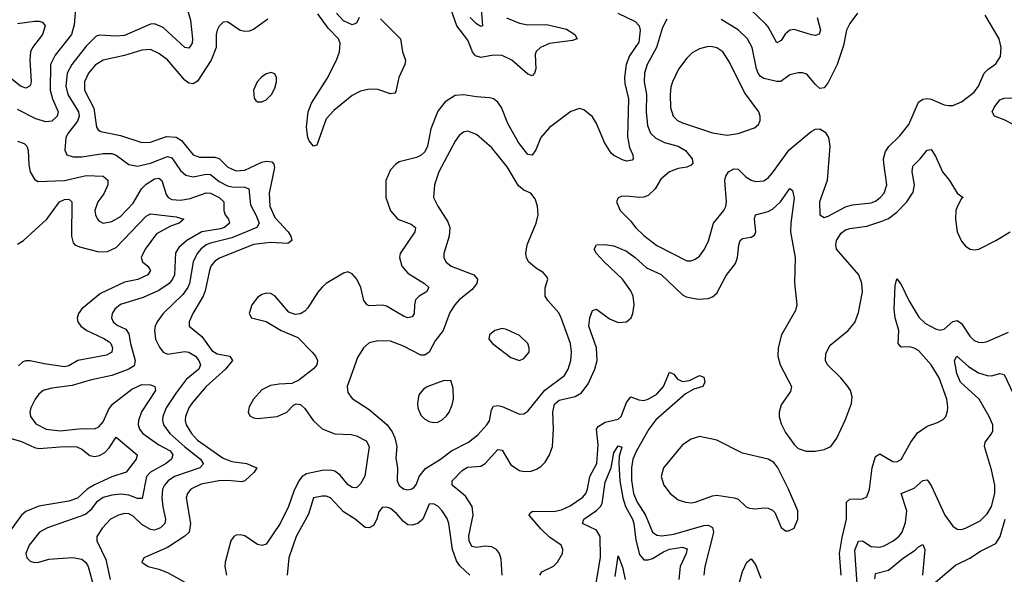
# Model space of a CAD drawing. Header units: inches. Extents: x 1649636 to 1815363, y 506543 to 641975.
# Tile 164 of 256: x 1732241 to 1736830, y 536034 to 538619. Entities that reach past the tile are written whole.
import ezdxf

# ---------------------------------------------------------------- set-up
doc = ezdxf.new("R2010")
doc.units = ezdxf.units.IN
doc.header["$MEASUREMENT"] = 0
doc.layers.add('B7533', color=7, linetype='Continuous')

msp = doc.modelspace()

# ---------------------------------------------------------------- linework, layer by layer
at = {"layer": 'B7533', "color": 5}
for points, elevation in [([(1732236.3, 538690), (1732285.7, 538685.7), (1732390, 538698.9), (1732450, 538698), (1732478, 538690), (1732496.8, 538670), (1732500.1, 538650), (1732495.5, 538595.5), (1732482.7, 538550), (1732405.5, 538454.5), (1732383.9, 538410), (1732383, 538290), (1732393.4, 538250), (1732420.1, 538190), (1732415.3, 538170), (1732390, 538146.8), (1732362.5, 538142.5), (1732316.7, 538156.7), (1732230, 538200.5)], 340), ([(1733022.2, 538670), (1733036.5, 538616.5), (1733045.9, 538530), (1733045.2, 538510), (1733030, 538485.8), (1733010, 538489), (1732910, 538583), (1732870, 538599.2), (1732850, 538598.6), (1732730, 538546), (1732690, 538541.7), (1732612.2, 538547.8), (1732597.5, 538542.5), (1732550, 538496.1), (1732483.3, 538410), (1732462.9, 538370), (1732455.4, 538310), (1732465.5, 538270), (1732515.6, 538190), (1732518.3, 538170), (1732510, 538145.7), (1732466.9, 538090), (1732456.6, 538070), (1732451.2, 538011.2), (1732461.3, 537990), (1732490, 537980.6), (1732530, 537980.1), (1732630, 537994.7), (1732670, 537995), (1732690, 537987.3), (1732750, 537944.6), (1732790, 537936.4), (1732850, 537950.5), (1732930, 537981.4), (1732950, 537976), (1732990, 537916.8), (1733015.2, 537895.2), (1733050, 537886.7), (1733110, 537899), (1733130, 537897.9), (1733170, 537864.7), (1733210, 537844.6), (1733230, 537839.7), (1733290, 537839), (1733308.4, 537830), (1733316, 537756), (1733341.4, 537710), (1733356.8, 537670), (1733346.2, 537650), (1733230, 537602.2), (1733130, 537578.1), (1733110, 537569.1), (1733085.6, 537550), (1733068.8, 537530), (1733049.7, 537490), (1733032.3, 537390), (1733024.3, 537370), (1733001.1, 537338.9), (1732910.1, 537249.9), (1732881.4, 537210), (1732872.6, 537190), (1732869.4, 537170), (1732873.4, 537130), (1732892.3, 537092.3), (1732909.6, 537069.6), (1732930, 537059.2), (1733010, 537071.8), (1733030, 537069.5), (1733059.8, 537050), (1733075.1, 537030), (1733083, 537010), (1733076.3, 536990), (1733017.5, 536942.5), (1732970, 536879.5), (1732923.6, 536810), (1732907.4, 536770), (1732906.2, 536750), (1732911.3, 536730), (1732940.9, 536690), (1733010, 536627.6), (1733083.3, 536570), (1733095.5, 536550), (1733093.8, 536546.2), (1733080.2, 536530), (1732962.7, 536490), (1732933.3, 536470), (1732915.8, 536450), (1732907.2, 536430), (1732904, 536390), (1732907.6, 536347.6), (1732920.4, 536290), (1732916.8, 536270), (1732897.5, 536250), (1732870, 536240.1), (1732850, 536242.5), (1732810, 536265.7), (1732770, 536304.7), (1732750, 536315.4), (1732730, 536317.3), (1732701.1, 536310), (1732664.2, 536290), (1732626.2, 536250), (1732599.7, 536210), (1732600.2, 536190), (1732642.9, 536102.9), (1732663.3, 536010)], 360), ([(1734510, 538627.9), (1734570, 538603.1), (1734610, 538595.5), (1734696.2, 538596.3), (1734790, 538574.4), (1734827.8, 538550), (1734839.1, 538530), (1734818.3, 538521.7), (1734710, 538509), (1734667.9, 538490), (1734648.7, 538471.3), (1734643.3, 538456.7), (1734646.4, 538390), (1734640.7, 538370), (1734630, 538358), (1734610, 538365.5), (1734535, 538430), (1734490, 538452), (1734450, 538454.3), (1734390, 538443.1), (1734364.9, 538450), (1734351.5, 538470), (1734330, 538524.5), (1734277.9, 538590), (1734250.4, 538670)], 380), ([(1734391.3, 538670), (1734398.8, 538590), (1734390, 538587.9), (1734370, 538599.5), (1734340.7, 538630)], 360), ([(1735958.5, 538630), (1735973.8, 538570), (1735968, 538552), (1735950, 538546), (1735932, 538548), (1735850, 538573.9), (1735830, 538571.1), (1735808.2, 538551.8), (1735790, 538521.5), (1735770, 538511.2), (1735730, 538585.4), (1735718.5, 538598.5), (1735647, 538667)], 420), ([(1732230, 538601.8), (1732310, 538612.9), (1732331.9, 538611.9), (1732347.1, 538607.1), (1732359.2, 538590), (1732346.8, 538550), (1732300.8, 538490), (1732291.8, 538470), (1732288.6, 538431.4), (1732293.9, 538330), (1732289.3, 538310.7), (1732270, 538299.8), (1732244.8, 538310), (1732181.3, 538361.3)], 320), ([(1733397.7, 538622.3), (1733330, 538573.5), (1733310, 538566.3), (1733290, 538564.5), (1733269.1, 538569.1), (1733210, 538609.8), (1733190, 538607.4), (1733171.4, 538588.6), (1733161.4, 538570), (1733156.1, 538550), (1733155.9, 538490), (1733132.6, 538430), (1733070, 538332.2), (1733050, 538320.8), (1733030, 538322.8), (1733010, 538336.8), (1732930, 538431.9), (1732890, 538462.3), (1732850, 538480.5), (1732810, 538477.2), (1732730, 538452.8), (1732630, 538431), (1732593.2, 538406.8), (1732561.6, 538370), (1732542.3, 538330), (1732542.6, 538290), (1732586.1, 538206.1), (1732598.8, 538118.8), (1732606.2, 538106.2), (1732618.5, 538098.5), (1732710, 538079.3), (1732810, 538047.3), (1732850, 538048.5), (1732925.5, 538074.5), (1732970, 538071.4), (1732995.3, 538055.3), (1733050.2, 537990), (1733078.8, 537978.8), (1733150, 537978.2), (1733170, 537972.2), (1733211.2, 537931.2), (1733250, 537915.2), (1733290, 537918), (1733370, 537955.4), (1733390, 537960.4), (1733416.2, 537956.2), (1733425.3, 537945.3), (1733428.2, 537930), (1733403.3, 537810), (1733407.3, 537750), (1733430, 537696.8), (1733491.8, 537630), (1733504.4, 537610), (1733508.9, 537590), (1733490, 537576.5), (1733410, 537581), (1733330, 537571.5), (1733172, 537508), (1733150, 537493.7), (1733132.3, 537470), (1733125, 537450), (1733105.1, 537354.9), (1733095.9, 537330), (1733047.9, 537250), (1733030.2, 537210), (1733031.5, 537190), (1733090, 537142.5), (1733136.7, 537076.7), (1733161.8, 537061.8), (1733220.9, 537050), (1733233.2, 537030), (1733199.9, 536990), (1733109.5, 536910), (1733045.7, 536834.3), (1733029.1, 536810), (1733013.3, 536770), (1733011.7, 536750), (1733016.4, 536730), (1733042.1, 536690), (1733070, 536659.1), (1733190, 536575.1), (1733230, 536560.3), (1733298, 536550), (1733345.5, 536530), (1733334, 536510), (1733290.8, 536469.2), (1733275.9, 536464.1), (1733210.8, 536470.8), (1733169.5, 536469.5), (1733086.4, 536453.6), (1733039.3, 536430), (1733022.7, 536410), (1733016.3, 536390), (1733036.5, 536270), (1733030.4, 536229.6), (1733010, 536211.1), (1732930, 536157.9), (1732818.8, 536110), (1732810.8, 536090), (1732839.1, 536070), (1732890, 536058.3), (1732930, 536041.6), (1733010, 535997.5)], 380), ([(1735028.2, 538650), (1735110.1, 538610.1), (1735128.4, 538590), (1735133.5, 538570), (1735126, 538514), (1735082.9, 538450), (1735068.3, 538410), (1735059.2, 538350), (1735061.6, 538321.6), (1735078.8, 538250), (1735073.8, 538073.8), (1735083.3, 538023.3), (1735098.6, 537990), (1735100.3, 537970), (1735095.2, 537964.8), (1735070, 537959.8), (1735050, 537965.4), (1735010, 537986), (1734997.5, 537997.5), (1734966.7, 538046.7), (1734930, 538135), (1734910, 538165.8), (1734870, 538199.8), (1734850, 538204.5), (1734810, 538190.7), (1734710, 538116.3), (1734670, 538069.8), (1734647.1, 538012.9), (1734630, 537987), (1734610, 537990.6), (1734566.5, 538046.5), (1734515.7, 538135.7), (1734486.3, 538210), (1734470, 538235.3), (1734450, 538249.8), (1734430, 538255.2), (1734370, 538258.9), (1734310, 538269.1), (1734270, 538265.3), (1734223.6, 538236.4), (1734190, 538192.6), (1734157.3, 538110), (1734141, 538030), (1734130, 538002.6), (1734112.8, 537987.2), (1734090, 537976.9), (1734010, 537956), (1733993.7, 537946.3), (1733970, 537919.6), (1733947.5, 537870), (1733947.1, 537790), (1733970, 537727.6), (1734002.8, 537690), (1734065.7, 537665.7), (1734086, 537650), (1734082.4, 537630), (1734014.7, 537530), (1734011, 537510), (1734022.5, 537470), (1734050, 537437.1), (1734127.8, 537390), (1734147.6, 537370), (1734136.9, 537350), (1734103.1, 537330), (1734086.4, 537313.6), (1734081, 537290), (1734080.3, 537250), (1734070, 537234), (1734050, 537229.8), (1734030, 537237.3), (1733950, 537284.2), (1733930, 537288), (1733870, 537285.3), (1733860.5, 537290), (1733844.6, 537310), (1733831.4, 537370), (1733812.2, 537410), (1733790, 537434.2), (1733770, 537443.1), (1733750, 537437.7), (1733670, 537388.7), (1733650, 537372), (1733630, 537348.5), (1733583.7, 537276.3), (1733570, 537260.7), (1733550, 537248), (1733524.5, 537244.5), (1733495.4, 537255.4), (1733430, 537331.6), (1733410, 537342.9), (1733390, 537344), (1733370, 537337.7), (1733350, 537324.1), (1733323.2, 537290), (1733311.2, 537250), (1733321.3, 537230), (1733390, 537211.5), (1733460.3, 537170), (1733536.9, 537136.9), (1733604.1, 537070), (1733620.4, 537050), (1733628.8, 537030), (1733625.5, 537010), (1733610, 536991.6), (1733541.8, 536938.2), (1733510, 536923.5), (1733450, 536920.8), (1733410, 536913.8), (1733370, 536893.8), (1733330.3, 536850), (1733310, 536814.5), (1733306, 536790), (1733313.1, 536773.1), (1733330, 536763.6), (1733350, 536760.7), (1733441.2, 536770), (1733486.3, 536790), (1733517.5, 536822.5), (1733530, 536828.7), (1733550, 536825.7), (1733570, 536807.4), (1733609.4, 536750), (1733650, 536712.4), (1733710, 536688), (1733785.5, 536685.5), (1733810, 536679), (1733855.5, 536655.5), (1733870.1, 536630), (1733849.5, 536490.5), (1733830, 536455.4), (1733810, 536437.2), (1733790, 536438.5), (1733770, 536452.3), (1733735.4, 536495.4), (1733710, 536514.5), (1733690, 536518.9), (1733650, 536517.7), (1733577.2, 536502.8), (1733557.6, 536490), (1733542.6, 536470), (1733518.7, 536421.3), (1733493.9, 536350), (1733455.3, 536270), (1733390, 536174.2), (1733370, 536167.3), (1733350, 536173.2), (1733290, 536212.6), (1733270, 536218), (1733250, 536215.9), (1733239.5, 536210), (1733225, 536190), (1733198, 536090), (1733196.3, 536070), (1733204.1, 536030)], 420), ([(1733923.1, 538623.1), (1734015.1, 538530), (1734025.8, 538470), (1734038.9, 538430), (1734036.4, 538410), (1734008.6, 538350), (1733994.8, 538285.2), (1733990, 538276.3), (1733970, 538273.8), (1733910, 538293.3), (1733870, 538295.7), (1733830, 538286.6), (1733790, 538265.2), (1733704.7, 538195.3), (1733670, 538156.4), (1733625.5, 538034.5), (1733610, 538029.5), (1733590, 538054), (1733584.7, 538070), (1733578, 538118), (1733584.9, 538190), (1733601.5, 538230), (1733674.7, 538345.3), (1733717.5, 538430), (1733730.9, 538469.1), (1733735.2, 538510), (1733727.6, 538530), (1733679, 538579), (1733630, 538647.3)], 380), ([(1733822.5, 538630), (1733810, 538602.9), (1733790, 538595.2), (1733750, 538613.7), (1733717.3, 538650)], 360), ([(1735258, 538622), (1735237.6, 538582.4), (1735209.1, 538490), (1735165.1, 538410), (1735153.3, 538370), (1735151.6, 538330), (1735163, 538270), (1735161, 538190), (1735166.7, 538126.7), (1735181.5, 538090), (1735206.7, 538066.7), (1735246.8, 538046.8), (1735309.7, 538029.7), (1735344.5, 538010), (1735375.8, 537970), (1735378, 537950), (1735370, 537941.3), (1735350, 537932.2), (1735310, 537925.3), (1735270, 537909.7), (1735230, 537875.1), (1735202.8, 537830), (1735170, 537800.3), (1735150, 537791.7), (1735130, 537789.8), (1735070, 537796.9), (1735045.1, 537794.9), (1735030.6, 537789.4), (1735022, 537770), (1735039.1, 537730), (1735090, 537679.5), (1735111.2, 537650), (1735150, 537612.9), (1735210, 537566.5), (1735350, 537495.8), (1735370, 537495.3), (1735390, 537502.3), (1735410, 537517.6), (1735433.5, 537550), (1735451.8, 537588.2), (1735474.2, 537670), (1735522.4, 537730), (1735531.8, 537748.2), (1735535.4, 537770), (1735527.8, 537870), (1735532.4, 537890), (1735544.8, 537910), (1735570, 537923.8), (1735590, 537922), (1735626.2, 537886.2), (1735650, 537871), (1735670, 537864.8), (1735710, 537867.5), (1735730, 537881.3), (1735750, 537905.2), (1735827.9, 538012.1), (1735930, 538098.4), (1735950, 538109.3), (1735970, 538111.1), (1735995.3, 538095.3), (1736010.1, 538070), (1736017, 538030), (1736005.3, 537870), (1735969.2, 537770), (1735970.4, 537710), (1735990, 537696.9), (1736010, 537702.6), (1736090, 537747.1), (1736123.4, 537756.6), (1736210, 537765.7), (1736230, 537773.8), (1736251.6, 537790), (1736269.8, 537810), (1736282, 537850), (1736268.2, 537950), (1736267.5, 537970), (1736275.8, 538004.2), (1736291.9, 538028.1), (1736342.9, 538077.1), (1736384.8, 538130), (1736430, 538234.9), (1736450, 538249.1), (1736470, 538251.8), (1736490, 538249.3), (1736550, 538222.4), (1736570, 538218.5), (1736590, 538219.6), (1736630, 538235.6), (1736690, 538281.5), (1736709.8, 538310), (1736736.5, 538370), (1736752.8, 538387.2), (1736790, 538413.1), (1736811.9, 538448.1), (1736815.9, 538490), (1736805.8, 538530), (1736740.3, 538640.3)], 440), ([(1736146.7, 538650), (1736110, 538602), (1736095.2, 538570), (1736081.2, 538498.8), (1736050.8, 538410), (1736010, 538325.7), (1735990, 538301), (1735970, 538299.1), (1735950, 538316.4), (1735910, 538365.7), (1735890, 538372), (1735870, 538372.1), (1735830, 538361.7), (1735788.6, 538331.4), (1735770, 538331.3), (1735710, 538345.4), (1735694.5, 538354.5), (1735682.3, 538370), (1735675.8, 538390), (1735654.6, 538490), (1735633.4, 538530), (1735590, 538571.7), (1735510, 538619.6)], 440), ([(1736871.1, 538130), (1736830, 538152.5), (1736784.7, 538170), (1736773.8, 538190), (1736782.3, 538210), (1736810, 538245.8), (1736830, 538252.7), (1736890, 538254.7)], 420), ([(1732230, 538053.4), (1732261.6, 538041.6), (1732273.6, 538030), (1732281, 538010), (1732283.3, 537943.3), (1732290.1, 537910.1), (1732310, 537875.8), (1732325.4, 537865.4), (1732450, 537869.7), (1732550, 537893.1), (1732630.3, 537890), (1732651, 537871), (1732652.3, 537850), (1732632.9, 537807.1), (1732604.4, 537770), (1732591.9, 537730), (1732594, 537710), (1732603.6, 537690), (1732610, 537681.1), (1732630, 537670.3), (1732670, 537678.4), (1732710, 537701.7), (1732770, 537764.6), (1732808.6, 537831.4), (1732830, 537852.9), (1732870, 537876.8), (1732890, 537879.8), (1732903.8, 537870), (1732923.6, 537803.6), (1732932.4, 537790), (1732950, 537781), (1732990, 537778.3), (1733035.1, 537784.9), (1733110, 537812.4), (1733130, 537810.1), (1733170.3, 537790.3), (1733192.3, 537770), (1733192.3, 537730), (1733199.3, 537710), (1733214.1, 537690), (1733219.4, 537670), (1733195, 537650), (1733176.2, 537643.8), (1733089.3, 537630), (1733019.8, 537590), (1732982.5, 537557.5), (1732967.8, 537532.2), (1732961.7, 537430), (1732953.7, 537410), (1732937, 537390), (1732890, 537356.1), (1732816.5, 537323.5), (1732710, 537292.2), (1732684.4, 537270), (1732672.3, 537250), (1732669.4, 537230), (1732676, 537210), (1732694.7, 537194.7), (1732736.1, 537176.1), (1732750, 537154.6), (1732757.5, 537110), (1732779.6, 537030), (1732773.7, 537006.3), (1732749.3, 536990.7), (1732670, 536960.2), (1732570, 536938.5), (1732485.8, 536914.2), (1732390, 536901.9), (1732350.4, 536890), (1732330, 536872.9), (1732312.7, 536850), (1732292.1, 536810), (1732288.1, 536790), (1732291.4, 536770), (1732315.9, 536735.9), (1732363.8, 536710), (1732430, 536702.3), (1732530, 536712.8), (1732590, 536711.6), (1732610, 536720.6), (1732630, 536743.8), (1732657.1, 536802.9), (1732673.7, 536826.3), (1732763.1, 536896.9), (1732810, 536918.1), (1732850, 536916.3), (1732870.3, 536910), (1732873.7, 536890), (1732808.5, 536791.5), (1732794.5, 536750), (1732793.7, 536730), (1732799.8, 536710), (1732814.8, 536690), (1732890, 536637.7), (1732941.8, 536610), (1732955.3, 536590), (1732948.4, 536570), (1732923.2, 536550), (1732850.9, 536510), (1732832.7, 536490), (1732812.3, 536387.7), (1732790, 536386.4), (1732750, 536403.4), (1732712.3, 536407.7), (1732670, 536403.4), (1732630, 536392.2), (1732599.2, 536370), (1732568.9, 536331.1), (1732547.1, 536312.9), (1732370, 536249.9), (1732333.6, 536230), (1732284.4, 536170), (1732269.4, 536130), (1732273.4, 536110), (1732290, 536095), (1732310, 536089), (1732330, 536090.1), (1732376.4, 536103.6), (1732487.2, 536112.8), (1732530, 536103.9), (1732549.4, 536089.4), (1732560.5, 536070), (1732593.1, 535950)], 340), ([(1734489.4, 536030), (1734484.7, 536104.7), (1734477.5, 536130), (1734463.5, 536150), (1734441.4, 536161.4), (1734410, 536164.4), (1734370, 536158.3), (1734350, 536164), (1734345, 536170), (1734336.2, 536190), (1734333.8, 536213.8), (1734354.7, 536310), (1734349.9, 536349.9), (1734318.1, 536398.1), (1734256.8, 536450), (1734256.8, 536470), (1734303, 536517), (1734327.5, 536532.5), (1734390, 536537.6), (1734410, 536550.1), (1734470, 536615.2), (1734490, 536613.1), (1734530, 536543.8), (1734570, 536517.8), (1734590, 536513.7), (1734625.2, 536514.8), (1734650, 536523.2), (1734670, 536536), (1734690, 536557), (1734709.8, 536590), (1734723.7, 536630), (1734728.6, 536710), (1734725.2, 536790), (1734733.8, 536826.2), (1734754.9, 536845.1), (1734830, 536862.4), (1734859.6, 536880.4), (1734890, 536921.1), (1734921.1, 536990), (1734931.9, 537030), (1734929.9, 537089.9), (1734893.5, 537190), (1734897.8, 537230), (1734910, 537263.1), (1734930, 537269.3), (1734990, 537224.6), (1735030, 537207.9), (1735068.6, 537211.4), (1735090.8, 537229.2), (1735099, 537250), (1735104.8, 537290), (1735099.7, 537330), (1735090, 537355), (1735050, 537409.2), (1734964.5, 537490), (1734929.8, 537530), (1734919.3, 537550), (1734929.6, 537570), (1734968.7, 537571.3), (1735010, 537564.5), (1735070, 537540.6), (1735110, 537511.2), (1735162.4, 537462.4), (1735231, 537431), (1735330, 537336.3), (1735346.6, 537326.6), (1735403.3, 537316.7), (1735450, 537320.2), (1735470, 537326.9), (1735490, 537344.6), (1735533.9, 537426.1), (1735577.5, 537482.5), (1735586.3, 537510), (1735592.2, 537567.8), (1735598.9, 537590), (1735610, 537599.6), (1735650, 537605.5), (1735665.9, 537614.1), (1735672.1, 537630), (1735665.2, 537690), (1735669.9, 537710.1), (1735730, 537725.5), (1735750, 537735.5), (1735787, 537770), (1735830, 537832.2), (1735843.4, 537823.4), (1735850, 537788), (1735834.5, 537670), (1735833.3, 537630), (1735855.4, 537510), (1735852, 537392), (1735863.7, 537290), (1735856.6, 537263.4), (1735792, 537150), (1735775.9, 537090), (1735775, 537050), (1735786, 537010), (1735837.8, 536910), (1735834, 536886), (1735790, 536824.2), (1735780.5, 536790), (1735780.5, 536770), (1735790, 536734.9), (1735810, 536694.4), (1735850, 536638.4), (1735870, 536619.5), (1735907.2, 536607.2), (1735948.1, 536608.1), (1735990, 536615.5), (1736021.3, 536630), (1736050, 536668.7), (1736090, 536755.6), (1736118.1, 536830), (1736121.3, 536861.3), (1736113.6, 536890), (1736101.1, 536910), (1736068, 536950), (1736006.3, 537010), (1735996.8, 537030), (1735997.6, 537062.4), (1736018.8, 537101.2), (1736102.8, 537170), (1736132.9, 537207.1), (1736150, 537254.9), (1736168.5, 537350), (1736166.1, 537390), (1736151.5, 537430), (1736048.2, 537550), (1736044.5, 537570), (1736048.5, 537590), (1736070, 537624.3), (1736090, 537638.9), (1736110, 537646.3), (1736190, 537656.5), (1736260, 537680), (1736290, 537693.2), (1736330, 537722.5), (1736375.8, 537770), (1736404.8, 537815.2), (1736411.7, 537850), (1736400.2, 537910), (1736403.7, 537936.3), (1736438.5, 537970), (1736470, 538010.3), (1736490, 538014.3), (1736510, 537983.6), (1736542.4, 537910), (1736574, 537870), (1736610, 537810.4), (1736638, 537790), (1736630, 537785.2), (1736610, 537747.3), (1736604.6, 537730), (1736602.7, 537690), (1736610.2, 537630), (1736630, 537586.4), (1736650, 537563.7), (1736671.3, 537550), (1736690, 537546), (1736710.8, 537549.2), (1736790.6, 537589.4), (1736856.9, 537630)], 420), ([(1732230, 537572.9), (1732258.2, 537590), (1732366.9, 537690), (1732426.2, 537770), (1732450, 537781.4), (1732470, 537782.4), (1732483.2, 537770), (1732481.8, 537610), (1732490, 537579.6), (1732498.6, 537570), (1732519.9, 537559.9), (1732610, 537536.7), (1732650, 537538.5), (1732690, 537557.9), (1732830, 537703.7), (1732850, 537714.5), (1732970, 537700.8), (1733006.4, 537690), (1732983.7, 537670), (1732943.7, 537656.3), (1732879.1, 537620.9), (1732825.3, 537550), (1732806.9, 537510), (1732812.7, 537490), (1732837.5, 537470), (1732850.2, 537450), (1732837.6, 537430), (1732791.3, 537408.7), (1732730, 537396.3), (1732617.3, 537342.7), (1732530, 537271), (1732515, 537250), (1732508.4, 537228.4), (1732512.1, 537210), (1732525.9, 537190), (1732554.5, 537170), (1732633.6, 537133.6), (1732657.4, 537117.4), (1732666, 537110), (1732673.3, 537090), (1732670, 537069.8), (1732645.3, 537054.7), (1732511.7, 537030), (1732470, 537006.1), (1732450, 537000.6), (1732354.3, 537014.3), (1732290, 537029.2), (1732270, 537029), (1732256.3, 537023.7), (1732234.7, 537005.3)], 320), ([(1736069.9, 536030.1), (1736062.4, 536130), (1736074.7, 536205.3), (1736095.1, 536290), (1736094, 536370), (1736110, 536384.2), (1736170, 536385.2), (1736190, 536394.4), (1736201.6, 536430), (1736213.8, 536530), (1736230, 536582.3), (1736250, 536595.8), (1736310, 536558.9), (1736330, 536557.6), (1736350, 536569), (1736395.2, 536650), (1736426.2, 536693.8), (1736470, 536724.3), (1736519.3, 536740.7), (1736545.3, 536754.7), (1736556.9, 536770), (1736565.7, 536794.3), (1736567.6, 536812.4), (1736561.8, 536850), (1736526, 536950), (1736489.2, 537010), (1736430, 537077), (1736410, 537088.6), (1736390, 537093.4), (1736350, 537093.3), (1736335.8, 537110), (1736338.3, 537170), (1736321, 537230), (1736316.3, 537270), (1736322.2, 537377.8), (1736330, 537410.5), (1736350, 537384.2), (1736385.3, 537310), (1736432.2, 537232.2), (1736463.1, 537203.1), (1736510, 537177.5), (1736530, 537172.6), (1736550, 537176.1), (1736590, 537212.8), (1736610, 537216.3), (1736630, 537202.3), (1736670, 537143.2), (1736690, 537123.8), (1736710, 537115.2), (1736730, 537114.3), (1736750, 537118.9), (1736850, 537163)], 380), ([(1736144.6, 535990), (1736134, 536146), (1736150, 536188.2), (1736170, 536189.4), (1736210, 536163.8), (1736250, 536160.7), (1736270, 536166.6), (1736312.7, 536190), (1736338, 536210), (1736353.9, 536230), (1736370, 536275.5), (1736375.3, 536330), (1736349.9, 536410.1), (1736410, 536435.9), (1736450, 536470.3), (1736470, 536473.4), (1736490, 536448.4), (1736553, 536310), (1736590, 536258), (1736610, 536243.6), (1736630, 536241.8), (1736650, 536248.3), (1736717.8, 536282.2), (1736750, 536316.1), (1736769.9, 536350), (1736785.6, 536410), (1736785.7, 536450), (1736770, 536520.9), (1736737.8, 536630), (1736740.9, 536650), (1736771.3, 536688.7), (1736777.3, 536702.7), (1736777.5, 536730), (1736759.9, 536770), (1736713.1, 536850), (1736626, 536930), (1736609.1, 536970), (1736598.8, 537030), (1736609.3, 537050), (1736663.1, 537003.1), (1736710, 536972.8), (1736750, 536960.8), (1736770, 536959.4), (1736810, 536970.2), (1736830, 536964.9), (1736884.1, 536850)], 360), ([(1734665.4, 536030), (1734675.2, 536044.8), (1734728.3, 536071.7), (1734748.4, 536090), (1734770.7, 536130), (1734772.7, 536150), (1734765.1, 536170), (1734710, 536207.1), (1734670, 536245.9), (1734616.1, 536310), (1734620.2, 536319.8), (1734632.4, 536327.6), (1734730, 536326.6), (1734766.5, 536333.5), (1734807, 536353), (1734866.2, 536393.8), (1734879.3, 536410), (1734887, 536430), (1734898.1, 536490), (1734930.3, 536550), (1734936.9, 536636.9), (1734929.9, 536710), (1734936.9, 536723.1), (1734970, 536743.4), (1735030, 536757.4), (1735045, 536770), (1735070, 536834), (1735090, 536861.1), (1735127.1, 536847.1), (1735150, 536843.9), (1735170, 536850.1), (1735210, 536874), (1735241.8, 536910), (1735270, 536975.3), (1735290, 536967.2), (1735305.5, 536945.5), (1735330, 536933.3), (1735362.4, 536937.6), (1735410, 536960.7), (1735430, 536953), (1735434.2, 536930), (1735424.9, 536910), (1735382.6, 536897.4), (1735345, 536875), (1735206, 536754), (1735173.6, 536710), (1735115.5, 536610), (1735098.1, 536570), (1735092.3, 536530), (1735092.2, 536472.2), (1735101.5, 536410), (1735118.8, 536370), (1735158.5, 536310), (1735190, 536230.2), (1735210, 536216.3), (1735233.5, 536213.5), (1735290, 536221.3), (1735430, 536261.1), (1735450, 536263.1), (1735470, 536251.8), (1735474.1, 536230), (1735470.6, 536210.6), (1735434, 536070), (1735429.5, 536030)], 380), ([(1732190, 536669.7), (1732250, 536653.5), (1732310, 536624.9), (1732330, 536620.3), (1732449.3, 536629.3), (1732508, 536628), (1732530, 536617.2), (1732567.4, 536587.4), (1732590, 536583), (1732613.2, 536586.8), (1732638.1, 536601.9), (1732657.2, 536622.8), (1732690, 536673.4), (1732788, 536590), (1732783.8, 536570), (1732737.2, 536510), (1732670, 536488.2), (1732590, 536451.3), (1732555.9, 536430), (1732510, 536388), (1732470, 536375.1), (1732330, 536352.1), (1732270, 536327.1), (1732250, 536309), (1732191.4, 536230)], 320), ([(1734927.6, 535992.4), (1734948.1, 536111.9), (1734947.2, 536210), (1734930, 536239.9), (1734863.5, 536270), (1734870.8, 536290), (1734930, 536331.8), (1734948.7, 536350), (1734956.1, 536363.9), (1734970, 536463.7), (1734998, 536530), (1735010, 536600.4), (1735030, 536632.2), (1735047.1, 536627.1), (1735035.8, 536584.2), (1735033.8, 536550), (1735038.9, 536470), (1735052.6, 536390), (1735065.3, 536350), (1735097.5, 536290), (1735103.7, 536270), (1735113.3, 536193.3), (1735130, 536126.7), (1735150, 536101.2), (1735170, 536100.5), (1735190, 536107.2), (1735241.1, 536138.9), (1735270, 536151.1), (1735330, 536159.8), (1735351.8, 536151.8), (1735347.9, 536130), (1735320.1, 536070), (1735313.4, 536010)], 360), ([(1734339.1, 536030), (1734293, 536073), (1734276.2, 536096.2), (1734258.5, 536150), (1734241.8, 536270), (1734233.4, 536293.4), (1734210, 536329.6), (1734190, 536351.1), (1734170, 536361.6), (1734150, 536361.2), (1734119.5, 536290), (1734097.1, 536270), (1734070, 536262), (1734050, 536264.8), (1734030, 536279.2), (1733997.7, 536317.7), (1733970, 536340.3), (1733950, 536346.8), (1733930, 536344.7), (1733915.5, 536324.5), (1733905, 536290), (1733890, 536261.4), (1733870, 536249.8), (1733851.5, 536251.5), (1733804.2, 536290), (1733750, 536325), (1733690, 536389.8), (1733670, 536397.4), (1733650, 536398.7), (1733610.2, 536389.8), (1733586.5, 536313.5), (1733529.5, 536210), (1733495.1, 536110), (1733487.2, 536030)], 440), ([(1736510, 535996.8), (1736603.4, 536076.6), (1736670, 536108.2), (1736719, 536141), (1736790, 536178), (1736811.5, 536210), (1736834.7, 536290)], 340), ([(1736226.9, 536013.1), (1736230, 536037.6), (1736290, 536052.3), (1736361, 536110), (1736414.3, 536145.7), (1736430, 536162), (1736450, 536172.2), (1736459.7, 536150), (1736449.6, 536029.6)], 340), ([(1735016.1, 536023.9), (1735030, 536119.1), (1735050, 536067.7), (1735062.5, 536010)], 340), ([(1735570, 535902), (1735610, 536046.2), (1735630, 536090.3), (1735650, 536106.5), (1735670, 536079.6), (1735695.2, 536015.2)], 380)]:
    msp.add_lwpolyline(points, dxfattribs=dict(at, elevation=elevation))
for points, elevation in [([(1735450, 538494.4), (1735410, 538483.8), (1735375.2, 538464.8), (1735350, 538440.5), (1735311.4, 538388.6), (1735284.1, 538330), (1735276, 538304), (1735272.6, 538270), (1735275, 538210), (1735286.5, 538170), (1735306.3, 538150), (1735330, 538138.3), (1735470, 538091.8), (1735539, 538081), (1735590, 538089.1), (1735665.4, 538114.6), (1735684.5, 538130), (1735692.8, 538150), (1735692.4, 538170), (1735685.4, 538190), (1735619.1, 538279.1), (1735550, 538421.3), (1735518.3, 538470), (1735490, 538487.7), (1735470, 538493.5)], 460), ([(1733412.6, 538372.6), (1733390, 538367.2), (1733366.3, 538350), (1733347.9, 538330), (1733330.3, 538290), (1733333.4, 538253.4), (1733342, 538242), (1733350, 538236.4), (1733370, 538236.9), (1733390, 538245.8), (1733414.6, 538270), (1733430, 538300.5), (1733437.8, 538330), (1733438.5, 538350), (1733430, 538367)], 420), ([(1734330, 538099.7), (1734310, 538095.4), (1734290, 538078.9), (1734270, 538053), (1734194.2, 537910), (1734173.8, 537850), (1734170.2, 537790.2), (1734189.2, 537750), (1734236.8, 537676.8), (1734246.3, 537650), (1734242.8, 537610), (1734218.2, 537530), (1734218.6, 537510), (1734226.9, 537490), (1734252, 537470), (1734357.6, 537430), (1734374.4, 537410), (1734372.2, 537390), (1734350, 537360.8), (1734290, 537313.8), (1734269.2, 537290), (1734246.4, 537253.6), (1734214.8, 537170), (1734178.2, 537121.8), (1734150, 537068.8), (1734130, 537055), (1734110, 537055.9), (1734030, 537097.9), (1733970, 537120.3), (1733910, 537122.7), (1733870, 537112.2), (1733843.1, 537090), (1733814.8, 537045.2), (1733766.9, 536910), (1733770, 536880.7), (1733790, 536853.7), (1733870, 536801.6), (1733952.3, 536732.3), (1733977.2, 536697.2), (1733989.5, 536670), (1733998, 536630), (1733994.5, 536574.5), (1734002, 536530), (1733999.7, 536470), (1734010, 536447), (1734030, 536431.8), (1734050, 536427.8), (1734068.2, 536431.8), (1734079.7, 536440.3), (1734090, 536454), (1734103.1, 536490), (1734132.4, 536527.6), (1734202.2, 536570), (1734252.8, 536610), (1734332.8, 536650), (1734376.1, 536683.9), (1734418.8, 536730), (1734430, 536748.7), (1734439.6, 536800.4), (1734450, 536818.3), (1734470, 536820.2), (1734490, 536815.3), (1734570, 536780.2), (1734590, 536782), (1734610, 536794.9), (1734688.2, 536891.8), (1734779.6, 536960.4), (1734797.7, 536990), (1734809.2, 537030), (1734812.5, 537070), (1734807.8, 537110), (1734765.3, 537230), (1734753.3, 537253.3), (1734702.4, 537310), (1734690.9, 537330), (1734690.9, 537369.1), (1734702.9, 537410), (1734699.3, 537419.3), (1734681.2, 537441.2), (1734650, 537459.5), (1734612.3, 537490), (1734603, 537510), (1734600.4, 537530), (1734605.6, 537570), (1734647.7, 537670), (1734658.2, 537710), (1734654.7, 537750), (1734644.2, 537784.2), (1734622.9, 537810), (1734590, 537825), (1734565.4, 537845.4), (1734513.4, 537933.4), (1734441.9, 538021.9), (1734370, 538084)], 440), ([(1734490, 537178.9), (1734454.8, 537170), (1734430.6, 537150), (1734426.8, 537130), (1734444, 537110), (1734530, 537044.4), (1734570, 537030.6), (1734590, 537040.5), (1734615.1, 537070), (1734615.1, 537090), (1734609.4, 537110), (1734570, 537147), (1734510, 537174.7)], 460), ([(1734250, 536937.2), (1734215.1, 536935.1), (1734144, 536910), (1734122.6, 536897.4), (1734101.3, 536870), (1734094.6, 536830), (1734096.9, 536810), (1734110, 536776.3), (1734130, 536756.4), (1734150, 536745.3), (1734170, 536741.1), (1734190, 536743.6), (1734210, 536753.4), (1734230, 536772.4), (1734242.6, 536790), (1734256.4, 536823.6), (1734262.6, 536850), (1734262, 536902)], 460), ([(1735410, 536676.5), (1735370, 536664.1), (1735330, 536637.3), (1735241, 536530), (1735231.3, 536490), (1735242.5, 536450), (1735272.1, 536410), (1735310, 536381.6), (1735344.9, 536370), (1735370, 536367.5), (1735390, 536369.7), (1735470, 536400.2), (1735490, 536401.9), (1735570.7, 536390.7), (1735590, 536383.6), (1735627.7, 536347.7), (1735641.8, 536341.8), (1735670, 536339), (1735710, 536343.4), (1735730, 536341.4), (1735750, 536332.9), (1735761.2, 536321.2), (1735790, 536252.2), (1735810, 536237), (1735823.9, 536236.1), (1735850, 536248.4), (1735868.2, 536290), (1735868.2, 536330), (1735824.7, 536430), (1735773, 536533), (1735755.4, 536555.4), (1735730, 536571.1), (1735610, 536598.7), (1735490, 536659.1)], 420)]:
    msp.add_lwpolyline(points, close=True, dxfattribs=dict(at, elevation=elevation))

doc.saveas('drawing.dxf')
